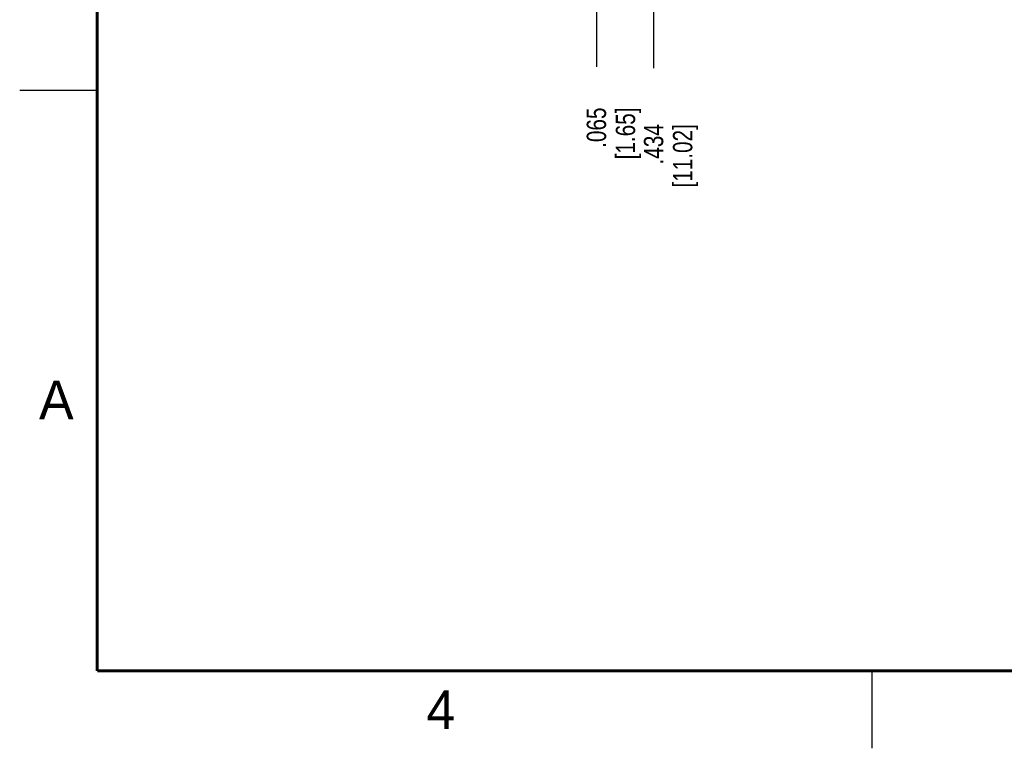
# Model space of a CAD drawing. Header units: inches. Extents: x 0 to 22, y 0 to 17.
# Tile 1 of 15: x 0 to 6.4, y 0 to 4.7. Entities that reach past the tile are written whole.
import ezdxf

# ---------------------------------------------------------------- set-up
doc = ezdxf.new("R2010")
doc.units = ezdxf.units.IN
doc.header["$LTSCALE"] = 1.21
doc.header["$MEASUREMENT"] = 0
doc.layers.get('0').update_dxf_attribs({"linetype": 'CONTINUOUS'})
doc.layers.add('DIMENSIONS', color=7, linetype='CONTINUOUS')
doc.styles.get("Standard").update_dxf_attribs({"font": 'txt', "width": 0.8})
doc.styles.add('TEXTSTYLE_2', font='txt')
doc.dimstyles.new('DIMSTYLE_2', dxfattribs={"dimtxt": 0.125, "dimasz": 0.18, "dimexe": 0.18, "dimexo": 0.0625, "dimgap": 0.09, "dimtad": 0, "dimtih": 1, "dimtoh": 1, "dimdec": 3, "dimzin": 4, "dimdsep": 46, "dimtxsty": 'STANDARD', "dimblk": '_FILLED', "dimblk1": '_FILLED', "dimblk2": '_FILLED', "dimcen": 0.09, "dimadec": 0, "dimazin": 0, "dimtp": 0.01, "dimtm": 0.01, "dimtfac": 1, "dimtdec": 3, "dimtofl": 0, "dimtmove": 0, "dimatfit": 3, "dimldrblk": '_FILLED', "dimfxl": 1, "dimtolj": 1, "dimtzin": 4, "dimarcsym": 0})

# ---------------------------------------------------------------- blocks, each defined once
blk = doc.blocks.new('*D15')
at = {"layer": 'DIMENSIONS', "color": 2, "linetype": 'CONTINUOUS'}
blk.add_line((4.0902, 4.7531), (4.0902, 4.3929), dxfattribs=at)
at = {"layer": 'DIMENSIONS', "color": 2, "linetype": 'CONTINUOUS', "insert": (4.0277, 4.0304), "char_height": 0.125, "width": 0.7, "attachment_point": 3, "rotation": 90, "line_spacing_factor": 0.9}
blk.add_mtext('.434\\P[11.02]', dxfattribs=at)
blk = doc.blocks.new('_FILLED')
at = {"color": 0, "linetype": 'BYBLOCK'}
blk.add_solid([(0, 0), (-1, 0.174), (-1, -0.174)], dxfattribs=at)
blk = doc.blocks.new('*D16')
at = {"layer": 'DIMENSIONS', "color": 2, "linetype": 'CONTINUOUS'}
blk.add_line((3.7212, 4.7874), (3.7212, 4.4003), dxfattribs=at)
at = {"layer": 'DIMENSIONS', "color": 2, "linetype": 'CONTINUOUS', "insert": (3.6587, 4.1378), "char_height": 0.125, "width": 0.6, "attachment_point": 3, "rotation": 90, "line_spacing_factor": 0.9}
blk.add_mtext('.065\\P[1.65]', dxfattribs=at)

msp = doc.modelspace()

# ---------------------------------------------------------------- linework, layer by layer
at = {"color": 2, "linetype": 'CONTINUOUS'}
for p, q in [((0, 4.25), (0.5, 4.25)), ((5.5, 0), (5.5, 0.5))]:
    msp.add_line(p, q, dxfattribs=at)
at = {"color": 7, "linetype": 'CONTINUOUS', "const_width": 0.02}
for points in [[(0.5, 16.5), (0.5, 0.5)], [(0.5, 0.5), (21.5, 0.5)]]:
    msp.add_lwpolyline(points, dxfattribs=at)

# ---------------------------------------------------------------- texts
at = {"color": 2, "linetype": 'CONTINUOUS', "char_height": 0.25, "width": 0.25, "attachment_point": 1, "line_spacing_factor": 0.9, "style": 'TEXTSTYLE_2'}
for s, insert in [('A', (0.125, 2.375)), ('4', (2.625, 0.375))]:
    msp.add_mtext(s, dxfattribs=dict(at, insert=insert))

# ---------------------------------------------------------------- dimensions: what is measured, and where the dimension line sits
at = {"layer": 'DIMENSIONS', "color": 2, "linetype": 'CONTINUOUS'}
for feature_location, offset, picture, middle in [((4.0902, 4.7531), (0, -0.3601), '*D15', (4.3855, 3.7569)), ((3.7212, 4.7874), (0, -0.3871), '*D16', (3.9941, 3.8143))]:
    dim = msp.add_ordinate_dim(feature_location=feature_location, offset=offset, dtype=1, origin=(3.6562, 8.8097), dimstyle='DIMSTYLE_2', dxfattribs=at)
    dim.commit()
    dim.dimension.update_dxf_attribs({"geometry": picture, "text_midpoint": middle})

doc.saveas('drawing.dxf')
